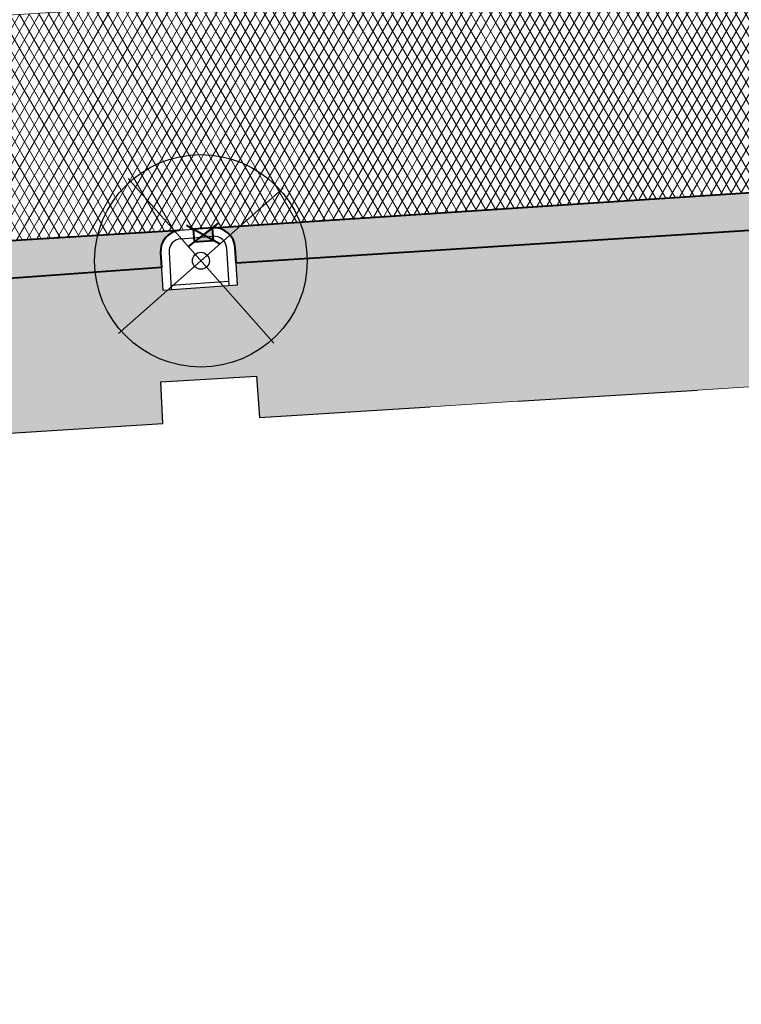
# Model space of a CAD drawing. Header units: metres. Extents: x -1 to 162893, y -2 to 502950.
# Tile 55 of 107: x 162476 to 162493, y 502722 to 502745. Entities that reach past the tile are written whole.
import ezdxf

# ---------------------------------------------------------------- set-up
doc = ezdxf.new("R2010")
doc.units = ezdxf.units.M
for name, color, linetype, lineweight in [('V-BH-RI-GWA_KOLK-S', 30, 'Continuous', 40), ('V-BH-VH-KANTOPSLUITING_OPSLUITBAND_100X200-G', 150, 'Continuous', 30), ('V-BH-VH-KANTOPSLUITING_TROTTOIRBAND_180 200-G', 6, 'Continuous', 30), ('V-BH-VH-KANTOPSLUITING_VOORKANTBAND-G', 2, 'Continuous', 30), ('V-BH-VH-MATERIAALGRENS-G', 7, 'Continuous', 30), ('V-WE-GR-BOOM-S', 1, 'Continuous', 30), ('V-WE-VH-GESLOTENVERHARDING_ASFALT-A-200', 12, 'Continuous', 18), ('V-WE-VH-OPENVERHARDING_BETONSTRAATSTEEN-A', 92, 'Continuous', 18), ('V-WE-VH-OPENVERHARDING_TEGEL-A', 92, 'Continuous', 18), ('V01-WE-VH-OPENVERHARDING_TEGEL-A', 92, 'Continuous', 18)]:
    doc.layers.add(name, color=color, linetype=linetype, lineweight=lineweight)
for name, color, linetype, lineweight, true_color in [('V-BH-VH-VERHARDING_BETONSTRAATSTEEN-A-Grijs-opritjes', 253, 'Continuous', 40, 0x828282), ('V-WE-VH-VERHARDING_ASFALT-A', 252, 'Continuous', 13, 0x696969), ('V-WE-VH-VERHARDING_TEGEL_300x300x60_GRIJS-A', 15, 'Continuous', 13, 0x815656)]:
    doc.layers.add(name, color=color, linetype=linetype, lineweight=lineweight, true_color=true_color)
pattern_1 = [(0, (0, 0), (0.3, 0.15), [0.3, -0.3]), (90, (0, 0), (-0.3, 2e-17), [])]

# ---------------------------------------------------------------- blocks, each defined once
blk = doc.blocks.new('V-SRI-KOLK_TROTTOIR-SO33')
at = {"layer": 'V-BH-RI-GWA_KOLK-S', "linetype": 'Continuous'}
blk.add_hatch(color=256, dxfattribs=at).paths.add_polyline_path([(-0.213, -0.166), (0.236, -0.133), (0.213, 0.166)])
at = {"layer": 'V-BH-RI-GWA_KOLK-S', "ltscale": 0.02}
for p, q in [((-0.355, -0.277), (0.355, 0.277)), ((0.393, -0.221), (-0.393, 0.221))]:
    blk.add_line(p, q, dxfattribs=at)
at = {"layer": 'V-BH-RI-GWA_KOLK-S', "ltscale": 0.2}
blk.add_line((0.213, 0.166), (-0.213, -0.166), dxfattribs=at)
at = {"layer": 'V-BH-RI-GWA_KOLK-S', "ltscale": 0.2, "flags": 128}
blk.add_lwpolyline([(0.213, 0.166), (-0.236, 0.133), (-0.213, -0.166), (0.236, -0.133), (0.213, 0.166)], dxfattribs=at)
blk = doc.blocks.new('V-SGR-BOOM_00139')
at = {"layer": 'V-WE-GR-BOOM-S', "ltscale": 0.0025}
for p, q in [((1.712, -1.936), (-1.712, 1.936)), ((1.936, 1.712), (-1.936, -1.712))]:
    blk.add_line(p, q, dxfattribs=at)
at = {"layer": 'V-WE-GR-BOOM-S', "ltscale": 2.5}
for radius in [2.5, 0.2]:
    blk.add_circle((0, 0), radius, dxfattribs=at)

msp = doc.modelspace()

# ---------------------------------------------------------------- hatches: boundary and pattern name
at = {"layer": 'V-WE-VH-GESLOTENVERHARDING_ASFALT-A-200'}
h = msp.add_hatch(dxfattribs=at)
h.set_pattern_fill('AVH-ASFALT-SO', color=256, scale=0.2, pattern_type=2)
h.set_pattern_definition([(60, (0, 0), (-0.17320508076, 0.1), []), (120, (0, 0), (-0.17320508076, -0.1), [])])
edge = h.paths.add_edge_path()
edge.add_arc((162480.41, 502739.277), 0.5, 93.2507, 94.2364)
edge.add_line((162480.373, 502739.775), (162479.615, 502739.719))
edge.add_arc((162479.652, 502739.221), 0.5, 94.2364, 96.7671)
edge.add_line((162479.593, 502739.717), (162474.21, 502739.391))
edge.add_line((162474.21, 502739.391), (162474.111, 502739.384))
edge.add_line((162474.111, 502739.384), (162473.732, 502739.355))
edge.add_line((162473.732, 502739.355), (162473.392, 502744.643))
edge.add_line((162473.392, 502744.643), (162474.677, 502744.723))
edge.add_line((162474.677, 502744.723), (162474.677, 502744.677))
edge.add_line((162474.677, 502744.677), (162475.177, 502744.677))
edge.add_line((162475.177, 502744.677), (162475.177, 502744.755))
edge.add_line((162475.177, 502744.755), (162499.577, 502746.279))
edge.add_line((162499.577, 502746.279), (162506.065, 502746.682))
edge.add_line((162506.065, 502746.682), (162506.564, 502746.713))
edge.add_line((162506.564, 502746.713), (162514.592, 502747.211))
edge.add_line((162514.592, 502747.211), (162514.592, 502747.211))
edge.add_line((162514.592, 502747.211), (162515.041, 502747.239))
edge.add_line((162515.041, 502747.239), (162535.121, 502748.485))
edge.add_line((162535.121, 502748.485), (162535.121, 502748.485))
edge.add_line((162535.121, 502748.485), (162535.57, 502748.513))
edge.add_line((162535.57, 502748.513), (162537.938, 502748.659))
edge.add_line((162537.938, 502748.659), (162538.242, 502743.395))
edge.add_line((162538.242, 502743.395), (162538.228, 502743.394))
edge.add_line((162538.228, 502743.394), (162537.129, 502743.329))
edge.add_line((162537.129, 502743.329), (162537.036, 502743.322))
edge.add_line((162537.036, 502743.322), (162536.587, 502743.288))
edge.add_line((162536.587, 502743.288), (162536.588, 502743.286))
edge.add_line((162536.588, 502743.286), (162536.157, 502743.252))
edge.add_line((162536.157, 502743.252), (162518.478, 502742.156))
edge.add_line((162518.478, 502742.156), (162517.368, 502742.086))
edge.add_line((162517.368, 502742.086), (162499.287, 502741.007))
edge.add_line((162499.287, 502741.007), (162498.416, 502740.956))
edge.add_line((162498.416, 502740.956), (162480.381, 502739.776))
at = {"layer": 'V-WE-VH-OPENVERHARDING_BETONSTRAATSTEEN-A'}
h = msp.add_hatch(dxfattribs=at)
h.set_pattern_fill('AVH-BSS_KEIFORMAAT_HALFST', color=256, scale=2, angle=90, pattern_type=2)
h.set_pattern_definition([(90, (0, 0), (-0.21, 0.21), [0.21, -0.21]), (180, (0, 0), (-3e-17, -0.21), [])])
edge = h.paths.add_edge_path()
edge.add_arc((162480.41, 502739.277), 0.5, 3.6225, 93.2507)
edge.add_line((162480.381, 502739.776), (162498.416, 502740.956))
edge.add_arc((162498.461, 502740.442), 0.516, 95.0305, 187.5057)
edge.add_line((162497.95, 502740.375), (162497.948, 502740.029))
edge.add_line((162497.948, 502740.029), (162480.932, 502738.941))
edge.add_line((162480.932, 502738.941), (162480.909, 502739.308))
edge = h.paths.add_edge_path()
edge.add_line((162479.153, 502739.191), (162479.174, 502738.84))
edge.add_line((162479.174, 502738.84), (162474.721, 502738.519))
edge.add_line((162474.721, 502738.519), (162474.692, 502738.924))
edge.add_arc((162474.199, 502738.898), 0.494, 3.0715, 88.7326)
edge.add_line((162474.21, 502739.391), (162479.593, 502739.717))
edge.add_arc((162479.652, 502739.221), 0.5, 96.7671, 183.389)
edge = h.paths.add_edge_path()
edge.add_arc((162499.26, 502740.414), 0.594, 10.0147, 87.4102)
edge.add_line((162499.287, 502741.007), (162517.326, 502742.083))
edge.add_arc((162517.371, 502741.586), 0.5, 95.2405, 182.3359)
edge.add_line((162516.872, 502741.565), (162516.901, 502741.178))
edge.add_line((162516.901, 502741.178), (162499.85, 502740.121))
edge.add_line((162499.85, 502740.121), (162499.85, 502740.136))
edge.add_line((162499.85, 502740.136), (162499.845, 502740.517))
edge = h.paths.add_edge_path()
edge.add_arc((162536.211, 502742.755), 0.5, 94.5294, 184.0783)
edge.add_line((162535.713, 502742.719), (162535.739, 502742.351))
edge.add_line((162535.739, 502742.351), (162518.999, 502741.314))
edge.add_line((162518.999, 502741.314), (162518.99, 502741.669))
edge.add_arc((162518.49, 502741.656), 0.5, 1.4764, 93.6085)
edge.add_line((162518.459, 502742.155), (162518.478, 502742.156))
edge.add_line((162518.478, 502742.156), (162536.157, 502743.252))
edge.add_line((162536.157, 502743.252), (162536.172, 502743.253))
at = {"layer": 'V-WE-VH-OPENVERHARDING_TEGEL-A'}
h = msp.add_hatch(dxfattribs=at)
h.set_pattern_fill('AVH-TEGEL_300X300_HALFST', color=256, pattern_type=2)
h.set_pattern_definition(pattern_1)
h.paths.add_polyline_path([(162479.174, 502738.84), (162479.205, 502738.312), (162480.964, 502738.437), (162480.932, 502738.941), (162497.948, 502740.029), (162497.967, 502739.522), (162499.87, 502739.651), (162499.85, 502740.121), (162516.901, 502741.178), (162516.948, 502740.519), (162519.026, 502740.66), (162518.999, 502741.314), (162535.739, 502742.351), (162535.786, 502741.69), (162535.969, 502738.724), (162535.794, 502738.713), (162531.573, 502738.449), (162529.507, 502738.32), (162525.285, 502738.055), (162523.219, 502737.926), (162518.997, 502737.662), (162516.931, 502737.533), (162512.71, 502737.268), (162510.644, 502737.139), (162506.422, 502736.875), (162505.458, 502736.815), (162505.458, 502737.15), (162504.658, 502737.15), (162504.658, 502736.765), (162504.356, 502736.746), (162500.134, 502736.481), (162500.074, 502737.481), (162499.953, 502737.474), (162499.953, 502737.482), (162499.952, 502737.501), (162499.95, 502737.52), (162499.945, 502737.539), (162499.939, 502737.558), (162499.931, 502737.577), (162499.921, 502737.595), (162499.909, 502737.612), (162499.895, 502737.628), (162499.88, 502737.643), (162499.864, 502737.656), (162499.846, 502737.668), (162499.828, 502737.677), (162499.809, 502737.685), (162499.79, 502737.69), (162499.772, 502737.694), (162499.753, 502737.696), (162499.353, 502737.696), (162499.338, 502737.694), (162499.342, 502737.698), (162499.357, 502737.712), (162499.371, 502737.729), (162499.383, 502737.746), (162499.393, 502737.764), (162499.401, 502737.783), (162499.407, 502737.802), (162499.412, 502737.821), (162499.414, 502737.84), (162499.415, 502737.859), (162499.414, 502737.878), (162499.412, 502737.897), (162499.407, 502737.916), (162499.401, 502737.935), (162499.393, 502737.954), (162499.383, 502737.972), (162499.371, 502737.989), (162499.357, 502738.005), (162499.342, 502738.02), (162499.326, 502738.033), (162499.308, 502738.045), (162499.29, 502738.054), (162499.271, 502738.062), (162499.252, 502738.067), (162499.234, 502738.071), (162499.215, 502738.073), (162498.815, 502738.073), (162498.797, 502738.071), (162498.778, 502738.067), (162498.759, 502738.062), (162498.74, 502738.054), (162498.722, 502738.045), (162498.704, 502738.033), (162498.688, 502738.02), (162498.673, 502738.006), (162498.659, 502737.989), (162498.647, 502737.972), (162498.637, 502737.954), (162498.629, 502737.935), (162498.623, 502737.916), (162498.618, 502737.897), (162498.616, 502737.878), (162498.615, 502737.859), (162498.616, 502737.84), (162498.618, 502737.821), (162498.623, 502737.802), (162498.629, 502737.783), (162498.637, 502737.764), (162498.647, 502737.746), (162498.659, 502737.729), (162498.673, 502737.713), (162498.688, 502737.698), (162498.704, 502737.685), (162498.722, 502737.673), (162498.74, 502737.664), (162498.759, 502737.656), (162498.778, 502737.651), (162498.796, 502737.647), (162498.815, 502737.645), (162499.215, 502737.645), (162499.23, 502737.647), (162499.226, 502737.643), (162499.211, 502737.629), (162499.197, 502737.612), (162499.185, 502737.595), (162499.175, 502737.577), (162499.167, 502737.558), (162499.161, 502737.539), (162499.156, 502737.52), (162499.154, 502737.501), (162499.153, 502737.482), (162499.154, 502737.463), (162499.156, 502737.444), (162499.16, 502737.427), (162497.883, 502737.351), (162497.942, 502736.344), (162493.846, 502736.088), (162491.78, 502735.959), (162487.559, 502735.694), (162485.493, 502735.565), (162481.479, 502735.314), (162481.412, 502736.288), (162479.156, 502736.15), (162479.205, 502735.172), (162474.745, 502734.893), (162474.522, 502738.505)])
at = {"layer": 'V01-WE-VH-OPENVERHARDING_TEGEL-A'}
h = msp.add_hatch(dxfattribs=at)
h.set_pattern_fill('AVH-TEGEL_300X300_HALFST', color=256, pattern_type=2)
h.set_pattern_definition(pattern_1)
edge = h.paths.add_edge_path()
edge.add_arc((162627.381, 502775.541), 0.5, 92.7897, 183.9482)
edge.add_line((162626.882, 502775.506), (162626.882, 502775.506))
edge.add_line((162626.882, 502775.506), (162626.882, 502775.506))
edge.add_arc((162627.423, 502775.506), 0.541, 179.9331, 180.0669)
edge.add_line((162626.882, 502775.505), (162626.2, 502787.031))
edge.add_line((162626.2, 502787.031), (162626.195, 502787.103))
edge.add_arc((162626.694, 502787.136), 0.5, 183.727, 273.2892)
edge.add_line((162626.723, 502786.637), (162626.661, 502786.632))
edge.add_line((162626.661, 502786.632), (162626.704, 502786.635))
edge.add_line((162626.704, 502786.635), (162627.164, 502786.67))
edge.add_line((162627.164, 502786.67), (162627.803, 502776.062))
edge.add_line((162627.803, 502776.062), (162627.356, 502776.04))
edge = h.paths.add_edge_path()
edge.add_arc((162627.48, 502774.467), 0.5, 189.5311, 274.4349)
edge.add_line((162627.518, 502773.968), (162627.929, 502774))
edge.add_line((162627.929, 502774), (162628.572, 502763.431))
edge.add_line((162628.572, 502763.431), (162628.134, 502763.406))
edge.add_arc((162628.162, 502762.907), 0.5, 93.2452, 182.8979)
edge.add_line((162627.662, 502762.882), (162627.662, 502762.891))
edge.add_line((162627.662, 502762.891), (162626.986, 502774.373))
edge.add_arc((162627.439, 502774.433), 0.457, 187.606, 188.6542)
edge.add_line((162626.987, 502774.365), (162626.988, 502774.359))
edge.add_line((162626.988, 502774.359), (162626.99, 502774.346))
edge.add_line((162626.99, 502774.346), (162626.996, 502774.32))
edge.add_line((162626.996, 502774.32), (162626.999, 502774.306))
edge.add_line((162626.999, 502774.306), (162627.003, 502774.294))
edge.add_line((162627.003, 502774.294), (162627.012, 502774.268))
edge.add_line((162627.012, 502774.268), (162627.019, 502774.252))
edge.add_line((162627.019, 502774.252), (162626.997, 502774.317))
edge.add_arc((162627.439, 502774.433), 0.457, 192.4768, 194.8244, ccw=False)
edge.add_line((162626.993, 502774.335), (162626.986, 502774.384))
edge = h.paths.add_edge_path()
edge.add_arc((162629.707, 502737.833), 0.5, 93.5215, 181.2029)
edge.add_line((162629.207, 502737.822), (162629.206, 502737.882))
edge.add_line((162629.206, 502737.882), (162627.715, 502761.844))
edge.add_line((162627.715, 502761.844), (162627.714, 502761.861))
edge.add_arc((162628.214, 502761.886), 0.5, 182.8979, 273.2671)
edge.add_line((162628.242, 502761.387), (162628.696, 502761.413))
edge.add_line((162628.696, 502761.413), (162630.106, 502738.358))
edge.add_line((162630.106, 502738.358), (162629.676, 502738.332))
h.paths.add_polyline_path([(-0.819, -1.554), (47.99, -1.554), (47.99, 3.362), (-0.819, 3.362)], flags=9)

# ---------------------------------------------------------------- linework, layer by layer
at = {"layer": 'V-BH-VH-KANTOPSLUITING_OPSLUITBAND_100X200-G'}
msp.add_line((162479.399, 502738.426), (162480.758, 502738.523), dxfattribs=at)
at = {"layer": 'V-BH-VH-KANTOPSLUITING_TROTTOIRBAND_180 200-G'}
for p, q in [((162479.63, 502739.52), (162480.388, 502739.576)), ((162479.353, 502739.203), (162479.405, 502738.326)), ((162480.764, 502738.423), (162480.709, 502739.296))]:
    msp.add_line(p, q, dxfattribs=at)
for centre, start, end in [((162479.652, 502739.221), 94.2364, 183.389), ((162480.41, 502739.277), 3.6225, 94.2364)]:
    msp.add_arc(centre, 0.3, start, end, dxfattribs=at)
at = {"layer": 'V-BH-VH-KANTOPSLUITING_VOORKANTBAND-G'}
for p, q in [((162479.153, 502739.191), (162479.205, 502738.312)), ((162480.964, 502738.437), (162480.909, 502739.308)), ((162479.205, 502738.312), (162480.964, 502738.437))]:
    msp.add_line(p, q, dxfattribs=at)
at = {"layer": 'V-BH-VH-KANTOPSLUITING_VOORKANTBAND-G', "flags": 128}
msp.add_lwpolyline([(162479.615, 502739.719), (162480.373, 502739.775)], dxfattribs=at)
at = {"layer": 'V-BH-VH-KANTOPSLUITING_VOORKANTBAND-G'}
for centre, start, end in [((162479.652, 502739.221), 94.2364, 183.389), ((162480.41, 502739.277), 3.6225, 94.2364)]:
    msp.add_arc(centre, 0.5, start, end, dxfattribs=at)
at = {"layer": 'V-BH-VH-MATERIAALGRENS-G'}
for p, q in [((162480.373, 502739.775), (162498.416, 502740.956)), ((162497.948, 502740.029), (162480.932, 502738.941)), ((162474.21, 502739.391), (162479.593, 502739.717)), ((162479.174, 502738.84), (162474.522, 502738.505))]:
    msp.add_line(p, q, dxfattribs=at)
at = {"layer": 'V-BH-VH-MATERIAALGRENS-G', "flags": 128}
for points in [[(162479.205, 502735.172), (162479.156, 502736.15), (162481.412, 502736.288), (162481.479, 502735.314), (162485.493, 502735.565)], [(162487.559, 502735.694), (162491.78, 502735.959)], [(162474.706, 502733.203), (162474.612, 502734.885), (162479.205, 502735.172)]]:
    msp.add_lwpolyline(points, dxfattribs=at)
at = {"layer": 'V-BH-VH-VERHARDING_BETONSTRAATSTEEN-A-Grijs-opritjes', "flags": 128}
for points in [[(162480.909, 502739.308, 0.412314), (162480.381, 502739.776), (162480.381, 502739.776), (162498.416, 502740.956), (162498.416, 502740.956, 0.426924), (162497.95, 502740.375), (162497.948, 502740.029), (162480.932, 502738.941), (162480.909, 502739.308)], [(162479.153, 502739.191), (162479.174, 502738.84), (162474.721, 502738.519), (162474.692, 502738.924), (162474.692, 502738.924), (162474.692, 502738.924, 0.392203), (162474.21, 502739.391), (162474.21, 502739.391), (162479.593, 502739.717), (162479.593, 502739.717, 0.397049), (162479.153, 502739.191)]]:
    msp.add_lwpolyline(points, format="xyb", dxfattribs=at)
at = {"layer": 'V-WE-VH-VERHARDING_ASFALT-A', "flags": 128}
msp.add_lwpolyline([(162480.381, 502739.776, 0.004301), (162480.373, 502739.775), (162479.615, 502739.719, 0.011043), (162479.593, 502739.717), (162474.21, 502739.391), (162474.111, 502739.384), (162473.732, 502739.355), (162473.392, 502744.643), (162474.677, 502744.723), (162474.677, 502744.677), (162475.177, 502744.677), (162475.177, 502744.755), (162499.577, 502746.279)], format="xyb", dxfattribs=at)
msp.add_lwpolyline([(162498.416, 502740.956), (162480.381, 502739.776)], dxfattribs=at)
at = {"layer": 'V-WE-VH-VERHARDING_TEGEL_300x300x60_GRIJS-A', "flags": 128}
for points in [[(162479.174, 502738.84), (162479.205, 502738.312), (162480.964, 502738.437), (162480.932, 502738.941), (162497.948, 502740.029)], [(162493.846, 502736.088), (162491.78, 502735.959), (162487.559, 502735.694), (162485.493, 502735.565), (162481.479, 502735.314), (162481.412, 502736.288), (162479.156, 502736.15), (162479.205, 502735.172), (162474.745, 502734.893), (162474.522, 502738.505), (162479.174, 502738.84)]]:
    msp.add_lwpolyline(points, dxfattribs=at)

# ---------------------------------------------------------------- block references
at = {"color": 7, "linetype": 'Continuous', "lineweight": 0}
for name, p in [('V-SGR-BOOM_00139', (162480.102, 502738.999)), ('V-SRI-KOLK_TROTTOIR-SO33', (162480.16, 502739.609))]:
    msp.add_blockref(name, p, dxfattribs=at)

doc.saveas('drawing.dxf')
